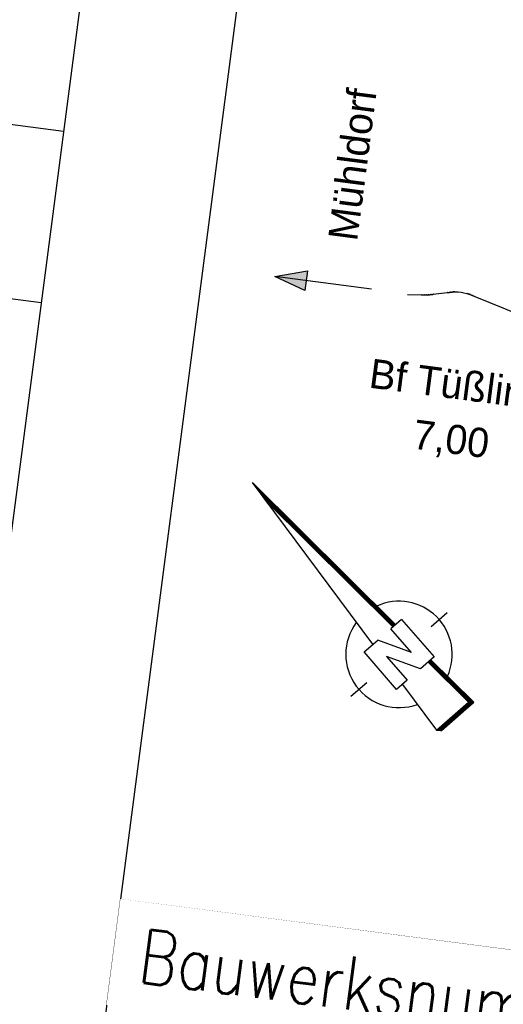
# Model space of a CAD drawing. Header units: metres. Extents: x -11 to 3521450, y 0 to 5943726.
# Tile 31 of 94: x 3520819.292 to 3520820.202, y 5943340.841 to 5943342.691. Entities that reach past the tile are written whole.
import ezdxf
from ezdxf.enums import TextEntityAlignment as Align

# ---------------------------------------------------------------- set-up
doc = ezdxf.new("R2010")
doc.units = ezdxf.units.M
for name, color, linetype in [('_SF_Lageskizze_PA3', 7, 'Continuous'), ('_TB_Lageskizze_PA3_025', 7, 'Continuous'), ('Stempel', 7, 'Continuous')]:
    doc.layers.add(name, color=color, linetype=linetype)
doc.styles.add('K_Isocp', font='k_isocp.SHX')
doc.styles.add('SIMPLEX8', font='simplexd.shx', dxfattribs={"width": 0.8})

# ---------------------------------------------------------------- blocks, each defined once
blk = doc.blocks.new('N_PFEIL1')
for p, q in [((-0.42, -5.67), (0, 0)), ((0, 0), (0.43, -5.67)), ((0.39, -5.67), (-0.02, -0.269)), ((0.4, -5.67), (-0.015, -0.202)), ((0.41, -5.67), (-0.01, -0.135)), ((0.42, -5.67), (-0.005, -0.068)), ((0.36, -5.67), (-0.035, -0.469)), ((0.37, -5.67), (-0.03, -0.403)), ((0.38, -5.67), (-0.025, -0.336)), ((0.33, -5.67), (-0.05, -0.67)), ((0.34, -5.67), (-0.045, -0.603)), ((-0.75, -7.07), (-0.75, -5.67)), ((-0.75, -5.67), (-0.24, -5.67)), ((0.25, -6.56), (-0.24, -5.67)), ((0.25, -6.56), (0.25, -5.67)), ((0.65, -5.67), (0.25, -5.67)), ((0.65, -5.67), (0.65, -7.07)), ((-1.85, -6.37), (-1.25, -6.37)), ((0.14, -7.07), (-0.35, -6.18)), ((-0.35, -6.18), (-0.35, -7.07)), ((1.15, -6.37), (1.75, -6.37)), ((-0.35, -7.07), (-0.75, -7.07)), ((-0.53, -7.07), (-0.65, -8.67)), ((0.65, -7.07), (0.14, -7.07)), ((0.55, -8.67), (0.43, -7.07)), ((0.56, -8.68), (0.44, -7.07)), ((0.66, -8.77), (0.53, -7.07)), ((-0.65, -8.67), (0.55, -8.67)), ((-0.64, -8.68), (0.56, -8.68))]:
    blk.add_line(p, q)
for points in [[(0.35, -5.67), (0.35, -5.67), (-0.04, -0.536)], [(-0.63, -8.69), (0.57, -8.69), (0.45, -7.07)], [(-0.62, -8.7), (0.58, -8.7), (0.46, -7.07)], [(-0.61, -8.71), (0.59, -8.71), (0.47, -7.07)], [(-0.6, -8.72), (0.6, -8.72), (0.48, -7.07)], [(-0.59, -8.73), (0.61, -8.73), (0.49, -7.07)], [(-0.58, -8.74), (0.62, -8.74), (0.5, -7.07)], [(-0.57, -8.75), (0.63, -8.75), (0.51, -7.07)], [(-0.56, -8.76), (0.64, -8.76), (0.52, -7.07)], [(-0.555, -8.765), (0.65, -8.765), (0.525, -7.07)], [(-0.65, -8.67), (-0.55, -8.77), (-0.55, -8.77), (0.66, -8.77)]]:
    blk.add_lwpolyline(points)
for centre, radius, start, end in [((-0.049, -6.366), 1.501, 102.3439, 249.2863), ((-0.049, -6.369), 1.499, 294.812, 73.7664)]:
    blk.add_arc(centre, radius, start, end)
blk = doc.blocks.new('Planstempel')
at = {"layer": '_SF_Lageskizze_PA3'}
h = blk.add_hatch(color=256, dxfattribs=at)
h.dxf.hatch_style = 1
h.paths.add_polyline_path([(-9.1142, 3.8978), (-9.0543, 3.8791), (-9.0543, 3.8978)])
h.paths.add_polyline_path([(-9.1142, 3.8978), (-9.0543, 3.8978), (-9.0543, 3.9164)])
blk.add_line((-8.9308, 3.8978), (-9.1142, 3.8978), dxfattribs=at)
blk.add_lwpolyline([(-9.0543, 3.8791), (-9.1142, 3.8978), (-9.0543, 3.9164)], close=True, dxfattribs=at)
at = {"layer": '_TB_Lageskizze_PA3_025'}
blk.add_lwpolyline([(-8.8623, 3.8963), (-8.836, 3.8993, 0.000045), (-8.8341, 3.8995, 0.000316), (-8.833, 3.8996, 0.000345), (-8.8322, 3.8997, 0.000514), (-8.8315, 3.8998, 0.000718), (-8.8308, 3.8999, 0.000955), (-8.83, 3.8999, 0.001215), (-8.8293, 3.9, 0.001452), (-8.8286, 3.9001, 0.001656), (-8.8278, 3.9002, 0.001825), (-8.8271, 3.9003, 0.004024), (-8.8256, 3.9006, 0.004295), (-8.8241, 3.9008, 0.004295), (-8.8227, 3.9011, 0.004024), (-8.8212, 3.9014, 0.001825), (-8.8205, 3.9016, 0.001656), (-8.8197, 3.9018, 0.001452), (-8.819, 3.9019, 0.001215), (-8.8183, 3.9021, 0.000955), (-8.8176, 3.9023, 0.000718), (-8.8168, 3.9025, 0.000514), (-8.8161, 3.9026, 0.000345), (-8.8154, 3.9028, 0.000316), (-8.8143, 3.9031, 0.000045), (-8.8125, 3.9036), (-8.7888, 3.9096, -0.000073), (-8.7863, 3.9103, -0.000511), (-8.7849, 3.9106, -0.000557), (-8.7838, 3.9109, -0.00083), (-8.7829, 3.9111, -0.001159), (-8.7818, 3.9114, -0.001542), (-8.7809, 3.9116, -0.001962), (-8.7799, 3.9119, -0.002345), (-8.7789, 3.9121, -0.002674), (-8.7779, 3.9123, -0.002948), (-8.7769, 3.9125, -0.003167), (-8.7759, 3.9127, -0.003331), (-8.7749, 3.9129, -0.003441), (-8.7739, 3.913, -0.003495), (-8.7729, 3.9132, -0.071725), (-8.752, 3.9131, -0.003495), (-8.751, 3.9129, -0.003441), (-8.75, 3.9127, -0.003331), (-8.749, 3.9126, -0.003167), (-8.748, 3.9124, -0.002948), (-8.747, 3.9121, -0.002674), (-8.746, 3.9119, -0.002345), (-8.745, 3.9117, -0.001962), (-8.744, 3.9114, -0.001542), (-8.7431, 3.9112, -0.001159), (-8.742, 3.9109, -0.00083), (-8.7411, 3.9107, -0.000557), (-8.74, 3.9104, -0.000511), (-8.7386, 3.91, -0.000073), (-8.7361, 3.9094), (-8.6814, 3.8948), (-8.5659, 3.8641, -0.00008), (-8.5647, 3.8638, -0.000239), (-8.5638, 3.8636, -0.000398), (-8.5627, 3.8633, -0.000558), (-8.5618, 3.863, -0.000717), (-8.5607, 3.8627, -0.000876), (-8.5597, 3.8624, -0.001036), (-8.5587, 3.8621, -0.001195), (-8.5577, 3.8619, -0.046598), (-8.5214, 3.8476, -0.012252), (-8.5124, 3.8429)], format="xyb", dxfattribs=at)
at = {"layer": 'Stempel', "color": 1}
blk.add_line((-9.25, 13.7), (-9.25, 0.25), dxfattribs=at)
at = {"layer": 'Stempel', "color": 7, "lineweight": 18}
blk.add_line((-9.25, 2.7), (-0.25, 2.7), dxfattribs=at)
at = {"layer": '_TB_Lageskizze_PA3_025', "xscale": 0.06670593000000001, "yscale": 0.06670593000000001, "zscale": 0.06670593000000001, "rotation": 48.37132530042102}
blk.add_blockref('N_PFEIL1', (-9.1056, 3.5084), dxfattribs=at)
at = {"layer": '_SF_Lageskizze_PA3', "style": 'K_Isocp'}
blk.add_text('Mühldorf', height=0.055, rotation=90, dxfattribs=at).set_placement((-8.9525, 4.1252), align=Align.BOTTOM_CENTER)
for s, p in [('Bf Tüßling', (-8.7455, 3.6971)), ('7,00', (-8.7455, 3.5942))]:
    blk.add_text(s, height=0.055, dxfattribs=at).set_placement(p, align=Align.BOTTOM_CENTER)
at = {"layer": 'Stempel', "color": 7, "lineweight": 18, "insert": (-9.2, 2.65), "char_height": 0.100666, "attachment_point": 1, "style": 'SIMPLEX8', "bg_fill": 2}
blk.add_mtext('Bauwerksnummer:', dxfattribs=at)

msp = doc.modelspace()

# ---------------------------------------------------------------- block references
at = {"linetype": 'Continuous', "lineweight": 18, "extrusion": (4.31589e-07, -5.63916e-08, 1), "rotation": 352.5558816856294}
msp.add_blockref('Planstempel', (3520828.3041, 5943337.1631, 1.1843), dxfattribs=at)

# ---------------------------------------------------------------- next in the draw order: linework, layer by layer
at = {"layer": 'Stempel', "color": 1, "extrusion": (4.31589e-07, -5.63916e-08, 1)}
for p, q in [((3520810.4504, 5943343.6481, 0), (3520819.3746, 5943342.482, -0.0001)), ((3520810.4083, 5943343.3258, 0), (3520819.3325, 5943342.1598, -0.0001))]:
    msp.add_line(p, q, dxfattribs=at)
at = {"layer": 'Stempel', "color": 4, "extrusion": (4.31589e-07, -5.63916e-08, 1), "elevation": 1.1843}
msp.add_lwpolyline([(3520810.6674, 5943345.309), (3520819.5916, 5943344.1429), (3520818.9081, 5943338.9118), (3520809.9839, 5943340.0778)], close=True, dxfattribs=at)

doc.saveas('drawing.dxf')
